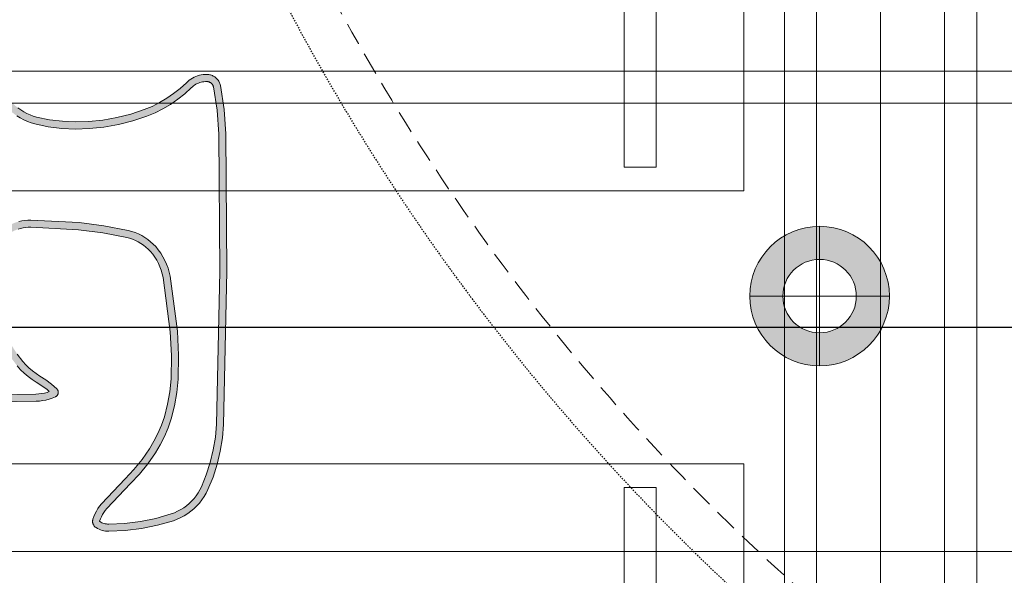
# Model space of a CAD drawing. Header units: millimetres. Extents: x -1097 to 62791, y -9731 to 18031.
# Tile 43 of 59: x 3593 to 4142, y 1780 to 2090. Entities that reach past the tile are written whole.
import ezdxf

# ---------------------------------------------------------------- set-up
doc = ezdxf.new("R2010")
doc.units = ezdxf.units.MM
doc.linetypes.add('DASHED', pattern=[19.05, 12.7, -6.35])
doc.linetypes.add('Hidden 0_75', pattern=[1.5, 0.75, -0.75])
doc.layers.add('ACMV-DUCT-THERMAL-EXT-INS', color=9, linetype='DASHED', true_color=0x808080)
doc.layers.add('RCP LAYOUT', color=9, linetype='Continuous', true_color=0x808080)
for name, color, linetype, lineweight in [('ACMV-XT-DUCT', 7, 'DASHED', 9), ('Ceiling', 14, 'Continuous', 9), ('E Celing Lighting', 5, 'DASHED', 5), ('Lighting (Ceiling)', 160, 'Continuous', 15)]:
    doc.layers.add(name, color=color, linetype=linetype, lineweight=lineweight)

# ---------------------------------------------------------------- blocks, each defined once
blk = doc.blocks.new('kuaryfjeh')
at = {"ltscale": 0.25, "true_color": 0x808080}
h = blk.add_hatch(color=8, dxfattribs=at)
h.dxf.hatch_style = 1
h.paths.add_polyline_path([(-68.969, -14.849), (-69.043, -14.803), (-69.114, -14.752), (-69.181, -14.696), (-69.235, -14.643), (-69.286, -14.588), (-69.333, -14.528), (-69.376, -14.466), (-69.414, -14.401), (-69.448, -14.333), (-69.477, -14.263), (-69.502, -14.192), (-69.521, -14.119), (-69.621, -13.606), (-69.688, -13.087), (-69.742, -12.068), (-69.74, -12.003), (-69.734, -11.939), (-69.724, -11.875), (-69.71, -11.812), (-69.691, -11.75), (-69.669, -11.69), (-69.642, -11.631), (-69.612, -11.574), (-69.578, -11.519), (-69.551, -11.482), (-69.522, -11.447), (-69.49, -11.413), (-69.456, -11.382), (-69.42, -11.353), (-69.382, -11.326), (-69.343, -11.303), (-69.302, -11.281), (-69.26, -11.263), (-69.216, -11.248), (-69.172, -11.235), (-69.126, -11.226), (-68.742, -11.175), (-68.354, -11.159), (-68.154, -11.167), (-67.955, -11.192), (-67.759, -11.234), (-67.558, -11.293), (-67.361, -11.367), (-67.17, -11.454), (-66.995, -11.55), (-66.827, -11.658), (-66.667, -11.779), (-66.587, -11.849), (-66.512, -11.925), (-66.443, -12.007), (-66.38, -12.093), (-66.326, -12.179), (-66.249, -12.299), (-66.167, -12.407), (-66.124, -12.454), (-66.109, -12.409), (-66.094, -12.351), (-66.082, -12.292), (-66.075, -12.233), (-66.071, -12.171), (-66.054, -11.037), (-66.071, -9.903), (-66.075, -9.842), (-66.082, -9.782), (-66.094, -9.723), (-66.109, -9.665), (-66.124, -9.621), (-66.167, -9.667), (-66.249, -9.776), (-66.326, -9.896), (-66.379, -9.981), (-66.442, -10.067), (-66.511, -10.148), (-66.585, -10.224), (-66.664, -10.295), (-66.821, -10.416), (-66.987, -10.524), (-67.159, -10.621), (-67.347, -10.708), (-67.539, -10.781), (-67.737, -10.841), (-67.929, -10.882), (-68.124, -10.908), (-68.32, -10.916), (-68.57, -10.907), (-68.819, -10.88), (-69.065, -10.836), (-69.116, -10.823), (-69.166, -10.806), (-69.215, -10.787), (-69.262, -10.764), (-69.307, -10.737), (-69.351, -10.708), (-69.392, -10.676), (-69.431, -10.641), (-69.468, -10.604), (-69.502, -10.564), (-69.533, -10.522), (-69.576, -10.456), (-69.614, -10.388), (-69.648, -10.317), (-69.676, -10.245), (-69.701, -10.17), (-69.72, -10.094), (-69.734, -10.017), (-69.743, -9.939), (-69.789, -8.866), (-69.736, -7.682), (-69.729, -7.623), (-69.718, -7.566), (-69.704, -7.509), (-69.685, -7.453), (-69.663, -7.399), (-69.637, -7.347), (-69.608, -7.296), (-69.576, -7.248), (-69.54, -7.201), (-69.502, -7.158), (-69.46, -7.116), (-69.411, -7.074), (-69.359, -7.035), (-69.305, -6.999), (-69.249, -6.967), (-69.19, -6.939), (-69.13, -6.915), (-69.068, -6.896), (-69.005, -6.88), (-68.941, -6.869), (-68.876, -6.862), (-67.592, -6.815), (-66.746, -6.864), (-65.924, -7.011), (-65.236, -7.225), (-65.153, -7.26), (-65.075, -7.3), (-65, -7.345), (-64.928, -7.396), (-64.86, -7.451), (-64.8, -7.507), (-64.649, -7.647), (-64.488, -7.769), (-64.48, -7.762), (-64.472, -7.754), (-64.465, -7.746), (-64.459, -7.737), (-64.453, -7.728), (-64.448, -7.719), (-64.443, -7.709), (-64.439, -7.699), (-64.436, -7.689), (-64.433, -7.678), (-64.431, -7.667), (-64.43, -7.657), (-64.407, -7.074), (-64.41, -6.997), (-64.417, -6.92), (-64.43, -6.844), (-64.448, -6.769), (-64.471, -6.695), (-64.499, -6.624), (-64.532, -6.554), (-64.569, -6.487), (-64.594, -6.448), (-64.621, -6.412), (-64.651, -6.378), (-64.683, -6.346), (-64.718, -6.316), (-64.754, -6.289), (-64.792, -6.264), (-64.831, -6.243), (-64.873, -6.224), (-64.915, -6.208), (-64.958, -6.196), (-65.299, -6.122), (-65.644, -6.075), (-65.994, -6.056), (-68.915, -6.03), (-71.905, -6.048), (-72.195, -6.063), (-72.48, -6.102), (-72.762, -6.164), (-72.767, -6.165), (-72.773, -6.168), (-72.779, -6.17), (-72.785, -6.173), (-72.791, -6.177), (-72.796, -6.181), (-72.801, -6.185), (-72.806, -6.189), (-72.811, -6.194), (-72.815, -6.199), (-72.819, -6.205), (-72.822, -6.211), (-72.825, -6.217), (-72.828, -6.223), (-72.831, -6.229), (-72.833, -6.236), (-72.834, -6.242), (-72.835, -6.249), (-72.836, -6.256), (-72.836, -6.263), (-72.836, -6.269), (-72.835, -6.276), (-72.834, -6.283), (-72.832, -6.289), (-72.809, -6.365), (-72.781, -6.439), (-72.748, -6.511), (-72.71, -6.581), (-72.668, -6.648), (-72.621, -6.712), (-72.567, -6.777), (-72.388, -6.993), (-72.224, -7.227), (-72.078, -7.474), (-71.953, -7.731), (-71.869, -7.942), (-71.799, -8.157), (-71.743, -8.377), (-71.702, -8.6), (-71.676, -8.825), (-71.667, -9.036), (-71.673, -9.247), (-71.694, -9.457), (-71.73, -9.665), (-71.781, -9.87), (-71.825, -10.002), (-71.878, -10.131), (-71.94, -10.256), (-72.01, -10.376), (-72.089, -10.491), (-72.176, -10.6), (-72.266, -10.697), (-72.389, -10.833), (-72.495, -10.976), (-72.504, -10.991), (-72.513, -11.008), (-72.521, -11.025), (-72.527, -11.042), (-72.533, -11.06), (-72.537, -11.078), (-72.54, -11.097), (-72.542, -11.116), (-72.543, -11.134), (-72.542, -11.147), (-72.541, -11.16), (-72.539, -11.172), (-72.536, -11.184), (-72.532, -11.196), (-72.527, -11.208), (-72.521, -11.219), (-72.515, -11.23), (-72.508, -11.241), (-72.5, -11.25), (-72.454, -11.299), (-72.405, -11.345), (-72.353, -11.386), (-72.293, -11.427), (-72.228, -11.47), (-72.162, -11.522), (-72.1, -11.578), (-72.041, -11.638), (-71.988, -11.703), (-71.938, -11.771), (-71.894, -11.842), (-71.855, -11.916), (-71.821, -11.993), (-71.792, -12.072), (-71.769, -12.153), (-71.71, -12.433), (-71.674, -12.718), (-71.66, -13.005), (-71.669, -13.292), (-71.701, -13.603), (-71.756, -13.91), (-71.833, -14.213), (-71.931, -14.509), (-72.003, -14.682), (-72.086, -14.85), (-72.181, -15.011), (-72.287, -15.164), (-72.404, -15.31), (-72.527, -15.444), (-72.551, -15.469), (-72.57, -15.493), (-72.587, -15.517), (-72.603, -15.543), (-72.617, -15.569), (-72.629, -15.597), (-72.639, -15.625), (-72.648, -15.654), (-72.654, -15.683), (-72.659, -15.713), (-72.661, -15.743), (-72.662, -15.773), (-72.662, -15.783), (-72.66, -15.793), (-72.659, -15.802), (-72.656, -15.812), (-72.653, -15.821), (-72.65, -15.83), (-72.645, -15.839), (-72.641, -15.848), (-72.635, -15.856), (-72.629, -15.863), (-72.623, -15.871), (-72.616, -15.877), (-72.609, -15.884), (-72.601, -15.89), (-72.593, -15.895), (-72.585, -15.9), (-72.577, -15.904), (-72.568, -15.907), (-72.559, -15.91), (-72.551, -15.912), (-72.055, -15.993), (-71.552, -16.025), (-68.66, -16.045), (-65.44, -15.975), (-65.167, -15.953), (-64.898, -15.91), (-64.632, -15.847), (-64.373, -15.763), (-64.12, -15.66), (-64.054, -15.627), (-63.991, -15.59), (-63.93, -15.549), (-63.873, -15.504), (-63.818, -15.454), (-63.767, -15.401), (-63.72, -15.345), (-63.676, -15.286), (-63.637, -15.223), (-63.602, -15.158), (-63.572, -15.091), (-63.546, -15.022), (-63.452, -14.701), (-63.385, -14.374), (-63.344, -14.042), (-63.331, -13.707), (-63.331, -13.683), (-63.334, -13.658), (-63.338, -13.634), (-63.344, -13.61), (-63.352, -13.586), (-63.361, -13.563), (-63.372, -13.541), (-63.391, -13.516), (-63.44, -13.534), (-63.487, -13.554), (-63.533, -13.578), (-63.577, -13.605), (-63.619, -13.635), (-63.659, -13.668), (-64.185, -14.164), (-64.386, -14.352), (-64.604, -14.529), (-64.835, -14.689), (-65.005, -14.791), (-65.182, -14.88), (-65.364, -14.957), (-65.552, -15.022), (-65.825, -15.094), (-66.103, -15.143), (-66.384, -15.17), (-66.89, -15.179), (-67.396, -15.154), (-68.56, -15), (-68.646, -14.981), (-68.73, -14.956), (-68.812, -14.926), (-68.892, -14.891)], flags=16)
h.paths.add_polyline_path([(-64.437, -7.91), (-64.447, -7.914), (-64.457, -7.916), (-64.467, -7.918), (-64.478, -7.919), (-64.488, -7.92), (-64.499, -7.92), (-64.509, -7.919), (-64.52, -7.917), (-64.53, -7.914), (-64.54, -7.911), (-64.55, -7.907), (-64.56, -7.903), (-64.569, -7.898), (-64.578, -7.892), (-64.746, -7.762), (-64.903, -7.617), (-64.959, -7.564), (-65.019, -7.515), (-65.082, -7.471), (-65.148, -7.431), (-65.217, -7.396), (-65.288, -7.366), (-65.96, -7.157), (-66.763, -7.014), (-67.594, -6.966), (-68.866, -7.012), (-68.92, -7.017), (-68.974, -7.027), (-69.027, -7.04), (-69.079, -7.057), (-69.13, -7.077), (-69.179, -7.1), (-69.227, -7.127), (-69.273, -7.157), (-69.317, -7.19), (-69.358, -7.226), (-69.392, -7.26), (-69.424, -7.297), (-69.454, -7.335), (-69.481, -7.375), (-69.505, -7.417), (-69.526, -7.461), (-69.544, -7.506), (-69.56, -7.552), (-69.572, -7.598), (-69.581, -7.646), (-69.587, -7.694), (-69.639, -8.866), (-69.594, -9.927), (-69.586, -9.995), (-69.573, -10.062), (-69.556, -10.129), (-69.535, -10.194), (-69.51, -10.257), (-69.481, -10.319), (-69.447, -10.379), (-69.41, -10.436), (-69.385, -10.47), (-69.357, -10.502), (-69.328, -10.533), (-69.296, -10.561), (-69.263, -10.586), (-69.228, -10.61), (-69.191, -10.631), (-69.153, -10.649), (-69.114, -10.665), (-69.074, -10.678), (-69.033, -10.689), (-68.798, -10.732), (-68.56, -10.757), (-68.32, -10.766), (-68.137, -10.758), (-67.954, -10.734), (-67.775, -10.695), (-67.588, -10.639), (-67.405, -10.569), (-67.228, -10.487), (-67.064, -10.396), (-66.908, -10.293), (-66.76, -10.18), (-66.688, -10.116), (-66.622, -10.048), (-66.56, -9.974), (-66.504, -9.897), (-66.453, -9.816), (-66.373, -9.69), (-66.282, -9.571), (-66.182, -9.461), (-66.177, -9.456), (-66.171, -9.452), (-66.166, -9.448), (-66.16, -9.444), (-66.154, -9.441), (-66.147, -9.438), (-66.141, -9.436), (-66.134, -9.434), (-66.128, -9.432), (-66.121, -9.431), (-66.114, -9.43), (-66.107, -9.43), (-66.1, -9.431), (-66.093, -9.431), (-66.087, -9.433), (-66.08, -9.434), (-66.073, -9.436), (-66.067, -9.439), (-66.061, -9.442), (-66.055, -9.445), (-66.049, -9.449), (-66.043, -9.453), (-66.038, -9.458), (-66.033, -9.463), (-66.029, -9.468), (-66.025, -9.474), (-66.021, -9.479), (-66.017, -9.485), (-66.014, -9.492), (-65.988, -9.556), (-65.965, -9.622), (-65.948, -9.69), (-65.934, -9.758), (-65.925, -9.828), (-65.921, -9.898), (-65.904, -11.037), (-65.921, -12.177), (-65.925, -12.247), (-65.934, -12.316), (-65.948, -12.385), (-65.965, -12.452), (-65.988, -12.519), (-66.014, -12.583), (-66.017, -12.589), (-66.021, -12.595), (-66.025, -12.601), (-66.029, -12.607), (-66.033, -12.612), (-66.038, -12.617), (-66.043, -12.621), (-66.049, -12.626), (-66.055, -12.629), (-66.061, -12.633), (-66.067, -12.636), (-66.073, -12.638), (-66.08, -12.64), (-66.087, -12.642), (-66.093, -12.643), (-66.1, -12.644), (-66.107, -12.645), (-66.114, -12.644), (-66.121, -12.644), (-66.128, -12.643), (-66.134, -12.641), (-66.141, -12.639), (-66.147, -12.637), (-66.154, -12.634), (-66.16, -12.631), (-66.166, -12.627), (-66.171, -12.623), (-66.177, -12.619), (-66.182, -12.614), (-66.282, -12.504), (-66.373, -12.385), (-66.453, -12.259), (-66.504, -12.177), (-66.561, -12.1), (-66.623, -12.027), (-66.69, -11.958), (-66.762, -11.895), (-66.913, -11.781), (-67.072, -11.679), (-67.238, -11.588), (-67.419, -11.505), (-67.605, -11.436), (-67.796, -11.379), (-67.98, -11.34), (-68.166, -11.317), (-68.354, -11.309), (-68.729, -11.325), (-69.101, -11.374), (-69.136, -11.381), (-69.171, -11.391), (-69.205, -11.403), (-69.238, -11.417), (-69.27, -11.433), (-69.3, -11.452), (-69.33, -11.473), (-69.358, -11.495), (-69.384, -11.52), (-69.409, -11.546), (-69.432, -11.574), (-69.453, -11.603), (-69.482, -11.649), (-69.508, -11.697), (-69.53, -11.747), (-69.549, -11.798), (-69.565, -11.85), (-69.577, -11.903), (-69.585, -11.957), (-69.59, -12.012), (-69.591, -12.066), (-69.538, -13.073), (-69.473, -13.582), (-69.375, -14.085), (-69.358, -14.148), (-69.337, -14.21), (-69.312, -14.271), (-69.282, -14.329), (-69.249, -14.385), (-69.212, -14.439), (-69.172, -14.491), (-69.128, -14.539), (-69.081, -14.584), (-69.022, -14.633), (-68.959, -14.679), (-68.894, -14.72), (-68.826, -14.756), (-68.756, -14.787), (-68.683, -14.814), (-68.609, -14.835), (-68.534, -14.852), (-67.382, -15.004), (-66.888, -15.029), (-66.393, -15.02), (-66.123, -14.994), (-65.857, -14.947), (-65.595, -14.879), (-65.418, -14.817), (-65.245, -14.744), (-65.077, -14.659), (-64.916, -14.563), (-64.694, -14.409), (-64.485, -14.239), (-64.288, -14.054), (-63.758, -13.555), (-63.71, -13.515), (-63.66, -13.479), (-63.607, -13.447), (-63.552, -13.419), (-63.495, -13.394), (-63.436, -13.373), (-63.426, -13.371), (-63.416, -13.369), (-63.406, -13.367), (-63.396, -13.366), (-63.385, -13.366), (-63.375, -13.367), (-63.365, -13.368), (-63.355, -13.37), (-63.345, -13.373), (-63.335, -13.376), (-63.326, -13.38), (-63.316, -13.385), (-63.307, -13.39), (-63.299, -13.395), (-63.291, -13.402), (-63.283, -13.409), (-63.275, -13.416), (-63.269, -13.424), (-63.262, -13.432), (-63.257, -13.44), (-63.239, -13.471), (-63.224, -13.503), (-63.211, -13.535), (-63.2, -13.569), (-63.191, -13.603), (-63.185, -13.637), (-63.182, -13.672), (-63.18, -13.707), (-63.195, -14.054), (-63.237, -14.398), (-63.306, -14.737), (-63.403, -15.07), (-63.433, -15.149), (-63.468, -15.225), (-63.507, -15.299), (-63.552, -15.37), (-63.602, -15.438), (-63.656, -15.502), (-63.714, -15.562), (-63.776, -15.618), (-63.842, -15.67), (-63.911, -15.717), (-63.983, -15.759), (-64.058, -15.797), (-64.321, -15.904), (-64.592, -15.991), (-64.868, -16.057), (-65.149, -16.102), (-65.432, -16.125), (-68.658, -16.195), (-71.557, -16.175), (-72.072, -16.142), (-72.581, -16.059), (-72.6, -16.054), (-72.619, -16.048), (-72.637, -16.041), (-72.655, -16.032), (-72.672, -16.023), (-72.688, -16.012), (-72.704, -16), (-72.719, -15.987), (-72.733, -15.973), (-72.746, -15.958), (-72.758, -15.942), (-72.769, -15.926), (-72.778, -15.909), (-72.787, -15.891), (-72.794, -15.872), (-72.8, -15.854), (-72.805, -15.834), (-72.809, -15.815), (-72.811, -15.795), (-72.812, -15.775), (-72.811, -15.735), (-72.808, -15.695), (-72.802, -15.656), (-72.793, -15.617), (-72.782, -15.578), (-72.768, -15.541), (-72.752, -15.504), (-72.734, -15.469), (-72.713, -15.435), (-72.69, -15.402), (-72.665, -15.371), (-72.637, -15.342), (-72.518, -15.212), (-72.408, -15.075), (-72.308, -14.93), (-72.218, -14.778), (-72.139, -14.62), (-72.072, -14.457), (-71.977, -14.171), (-71.903, -13.879), (-71.85, -13.582), (-71.819, -13.282), (-71.81, -13.006), (-71.824, -12.731), (-71.858, -12.458), (-71.914, -12.189), (-71.935, -12.118), (-71.96, -12.049), (-71.99, -11.982), (-72.024, -11.917), (-72.063, -11.854), (-72.106, -11.795), (-72.153, -11.739), (-72.204, -11.686), (-72.258, -11.637), (-72.316, -11.592), (-72.377, -11.551), (-72.441, -11.507), (-72.503, -11.459), (-72.56, -11.406), (-72.613, -11.348), (-72.628, -11.33), (-72.641, -11.311), (-72.653, -11.291), (-72.663, -11.27), (-72.672, -11.249), (-72.68, -11.227), (-72.685, -11.204), (-72.689, -11.181), (-72.692, -11.158), (-72.693, -11.134), (-72.692, -11.106), (-72.689, -11.077), (-72.684, -11.049), (-72.678, -11.021), (-72.669, -10.994), (-72.659, -10.967), (-72.648, -10.941), (-72.634, -10.916), (-72.619, -10.892), (-72.505, -10.738), (-72.377, -10.596), (-72.29, -10.502), (-72.21, -10.401), (-72.137, -10.295), (-72.072, -10.185), (-72.014, -10.069), (-71.966, -9.95), (-71.925, -9.828), (-71.877, -9.634), (-71.842, -9.436), (-71.822, -9.237), (-71.817, -9.037), (-71.826, -8.837), (-71.851, -8.622), (-71.89, -8.409), (-71.943, -8.199), (-72.01, -7.993), (-72.09, -7.792), (-72.211, -7.545), (-72.35, -7.308), (-72.508, -7.084), (-72.682, -6.873), (-72.74, -6.804), (-72.792, -6.732), (-72.84, -6.657), (-72.882, -6.579), (-72.92, -6.497), (-72.951, -6.414), (-72.977, -6.328), (-72.981, -6.312), (-72.984, -6.296), (-72.986, -6.279), (-72.986, -6.263), (-72.986, -6.246), (-72.984, -6.23), (-72.981, -6.213), (-72.978, -6.197), (-72.973, -6.181), (-72.967, -6.166), (-72.96, -6.151), (-72.952, -6.136), (-72.944, -6.122), (-72.934, -6.108), (-72.924, -6.096), (-72.912, -6.083), (-72.9, -6.072), (-72.888, -6.062), (-72.874, -6.052), (-72.86, -6.043), (-72.846, -6.036), (-72.831, -6.029), (-72.815, -6.023), (-72.799, -6.018), (-72.506, -5.954), (-72.209, -5.913), (-71.91, -5.898), (-68.915, -5.88), (-65.989, -5.906), (-65.63, -5.926), (-65.273, -5.974), (-64.921, -6.05), (-64.867, -6.066), (-64.815, -6.085), (-64.764, -6.109), (-64.715, -6.135), (-64.668, -6.166), (-64.623, -6.199), (-64.581, -6.236), (-64.541, -6.275), (-64.505, -6.318), (-64.471, -6.362), (-64.44, -6.409), (-64.398, -6.486), (-64.361, -6.565), (-64.33, -6.646), (-64.304, -6.729), (-64.283, -6.814), (-64.269, -6.9), (-64.26, -6.987), (-64.257, -7.074), (-64.281, -7.668), (-64.283, -7.689), (-64.287, -7.709), (-64.292, -7.73), (-64.298, -7.749), (-64.306, -7.769), (-64.314, -7.787), (-64.324, -7.806), (-64.336, -7.823), (-64.348, -7.84), (-64.362, -7.855), (-64.376, -7.87), (-64.391, -7.884), (-64.4, -7.891), (-64.408, -7.897), (-64.418, -7.902), (-64.427, -7.906)])
at = {"layer": 'E Celing Lighting', "color": 8, "true_color": 0x808080}
for points in [[(-65.904, -11.037), (-65.921, -12.177), (-65.925, -12.247), (-65.934, -12.316), (-65.948, -12.385), (-65.965, -12.452), (-65.988, -12.519), (-66.014, -12.583), (-66.017, -12.589), (-66.021, -12.595), (-66.025, -12.601), (-66.029, -12.607), (-66.033, -12.612), (-66.038, -12.617), (-66.043, -12.621), (-66.049, -12.626), (-66.055, -12.629), (-66.061, -12.633), (-66.067, -12.636), (-66.073, -12.638), (-66.08, -12.64), (-66.087, -12.642), (-66.093, -12.643), (-66.1, -12.644), (-66.107, -12.645), (-66.114, -12.644), (-66.121, -12.644), (-66.128, -12.643), (-66.134, -12.641), (-66.141, -12.639), (-66.147, -12.637), (-66.154, -12.634), (-66.16, -12.631), (-66.166, -12.627), (-66.171, -12.623), (-66.177, -12.619), (-66.182, -12.614), (-66.282, -12.504), (-66.373, -12.385), (-66.453, -12.259), (-66.504, -12.177), (-66.561, -12.1), (-66.623, -12.027), (-66.69, -11.958), (-66.762, -11.895), (-66.913, -11.781)], [(-69.549, -11.798), (-69.565, -11.85), (-69.577, -11.903), (-69.585, -11.957), (-69.59, -12.012), (-69.591, -12.066), (-69.538, -13.073), (-69.473, -13.582), (-69.375, -14.085), (-69.358, -14.148), (-69.337, -14.21), (-69.312, -14.271), (-69.282, -14.329), (-69.249, -14.385), (-69.212, -14.439), (-69.172, -14.491), (-69.128, -14.539), (-69.081, -14.584), (-69.022, -14.633), (-68.959, -14.679), (-68.894, -14.72), (-68.826, -14.756), (-68.756, -14.787), (-68.683, -14.814), (-68.609, -14.835), (-68.534, -14.852), (-67.382, -15.004), (-66.888, -15.029), (-66.393, -15.02), (-66.123, -14.994), (-65.857, -14.947), (-65.595, -14.879), (-65.418, -14.817), (-65.245, -14.744), (-65.077, -14.659), (-64.916, -14.563), (-64.694, -14.409), (-64.485, -14.239), (-64.288, -14.054), (-63.758, -13.555), (-63.71, -13.515), (-63.66, -13.479), (-63.607, -13.447), (-63.552, -13.419), (-63.495, -13.394), (-63.436, -13.373), (-63.426, -13.371), (-63.416, -13.369), (-63.406, -13.367), (-63.396, -13.366), (-63.385, -13.366), (-63.375, -13.367), (-63.365, -13.368), (-63.355, -13.37), (-63.345, -13.373), (-63.335, -13.376), (-63.326, -13.38), (-63.316, -13.385), (-63.307, -13.39), (-63.299, -13.395), (-63.291, -13.402), (-63.283, -13.409), (-63.275, -13.416), (-63.269, -13.424), (-63.262, -13.432), (-63.257, -13.44), (-63.239, -13.471), (-63.224, -13.503), (-63.211, -13.535), (-63.2, -13.569), (-63.191, -13.603), (-63.185, -13.637), (-63.182, -13.672), (-63.18, -13.707), (-63.195, -14.054), (-63.237, -14.398), (-63.306, -14.737), (-63.403, -15.07), (-63.433, -15.149), (-63.468, -15.225), (-63.507, -15.299), (-63.552, -15.37), (-63.602, -15.438), (-63.656, -15.502), (-63.714, -15.562), (-63.776, -15.618), (-63.842, -15.67), (-63.911, -15.717), (-63.983, -15.759), (-64.058, -15.797), (-64.321, -15.904), (-64.592, -15.991), (-64.868, -16.057), (-65.149, -16.102), (-65.432, -16.125), (-68.658, -16.195), (-71.557, -16.175), (-72.072, -16.142), (-72.581, -16.059), (-72.6, -16.054), (-72.619, -16.048), (-72.637, -16.041), (-72.655, -16.032), (-72.672, -16.023), (-72.688, -16.012), (-72.704, -16), (-72.719, -15.987), (-72.733, -15.973), (-72.746, -15.958), (-72.758, -15.942), (-72.769, -15.926), (-72.778, -15.909), (-72.787, -15.891), (-72.794, -15.872), (-72.8, -15.854), (-72.805, -15.834), (-72.809, -15.815), (-72.811, -15.795), (-72.812, -15.775), (-72.811, -15.735), (-72.808, -15.695), (-72.802, -15.656), (-72.793, -15.617), (-72.782, -15.578), (-72.768, -15.541), (-72.752, -15.504), (-72.734, -15.469), (-72.713, -15.435), (-72.69, -15.402), (-72.665, -15.371), (-72.637, -15.342), (-72.518, -15.212), (-72.408, -15.075), (-72.308, -14.93), (-72.218, -14.778), (-72.139, -14.62), (-72.072, -14.457), (-71.977, -14.171), (-71.903, -13.879), (-71.85, -13.582), (-71.819, -13.282), (-71.81, -13.006), (-71.824, -12.731), (-71.858, -12.458), (-71.914, -12.189), (-71.935, -12.118), (-71.96, -12.049), (-71.99, -11.982), (-72.024, -11.917), (-72.063, -11.854), (-72.106, -11.795)], [(-66.667, -11.779), (-66.587, -11.849), (-66.512, -11.925), (-66.443, -12.007), (-66.38, -12.093), (-66.326, -12.179), (-66.249, -12.299), (-66.167, -12.407), (-66.124, -12.454), (-66.109, -12.409), (-66.094, -12.351), (-66.082, -12.292), (-66.075, -12.233), (-66.071, -12.171), (-66.054, -11.037)], [(-71.938, -11.771), (-71.894, -11.842), (-71.855, -11.916), (-71.821, -11.993), (-71.792, -12.072), (-71.769, -12.153), (-71.71, -12.433), (-71.674, -12.718), (-71.66, -13.005), (-71.669, -13.292), (-71.701, -13.603), (-71.756, -13.91), (-71.833, -14.213), (-71.931, -14.509), (-72.003, -14.682), (-72.086, -14.85), (-72.181, -15.011), (-72.287, -15.164), (-72.404, -15.31), (-72.527, -15.444), (-72.551, -15.469), (-72.57, -15.493), (-72.587, -15.517), (-72.603, -15.543), (-72.617, -15.569), (-72.629, -15.597), (-72.639, -15.625), (-72.648, -15.654), (-72.654, -15.683), (-72.659, -15.713), (-72.661, -15.743), (-72.662, -15.773), (-72.662, -15.783), (-72.66, -15.793), (-72.659, -15.802), (-72.656, -15.812), (-72.653, -15.821), (-72.65, -15.83), (-72.645, -15.839), (-72.641, -15.848), (-72.635, -15.856), (-72.629, -15.863), (-72.623, -15.871), (-72.616, -15.877), (-72.609, -15.884), (-72.601, -15.89), (-72.593, -15.895), (-72.585, -15.9), (-72.577, -15.904), (-72.568, -15.907), (-72.559, -15.91), (-72.551, -15.912), (-72.055, -15.993), (-71.552, -16.025), (-68.66, -16.045), (-65.44, -15.975), (-65.167, -15.953), (-64.898, -15.91), (-64.632, -15.847), (-64.373, -15.763), (-64.12, -15.66), (-64.054, -15.627), (-63.991, -15.59), (-63.93, -15.549), (-63.873, -15.504), (-63.818, -15.454), (-63.767, -15.401), (-63.72, -15.345), (-63.676, -15.286), (-63.637, -15.223), (-63.602, -15.158), (-63.572, -15.091), (-63.546, -15.022), (-63.452, -14.701), (-63.385, -14.374), (-63.344, -14.042), (-63.331, -13.707), (-63.331, -13.683), (-63.334, -13.658), (-63.338, -13.634), (-63.344, -13.61), (-63.352, -13.586), (-63.361, -13.563), (-63.372, -13.541), (-63.391, -13.516), (-63.44, -13.534), (-63.487, -13.554), (-63.533, -13.578), (-63.577, -13.605), (-63.619, -13.635), (-63.659, -13.668), (-64.185, -14.164), (-64.386, -14.352), (-64.604, -14.529), (-64.835, -14.689), (-65.005, -14.791), (-65.182, -14.88), (-65.364, -14.957), (-65.552, -15.022), (-65.825, -15.094), (-66.103, -15.143), (-66.384, -15.17), (-66.89, -15.179), (-67.396, -15.154), (-68.56, -15), (-68.646, -14.981), (-68.73, -14.956), (-68.812, -14.926), (-68.892, -14.891), (-68.969, -14.849), (-69.043, -14.803), (-69.114, -14.752), (-69.181, -14.696), (-69.235, -14.643), (-69.286, -14.588), (-69.333, -14.528), (-69.376, -14.466), (-69.414, -14.401), (-69.448, -14.333), (-69.477, -14.263), (-69.502, -14.192), (-69.521, -14.119), (-69.621, -13.606), (-69.688, -13.087), (-69.742, -12.068), (-69.74, -12.003), (-69.734, -11.939), (-69.724, -11.875), (-69.71, -11.812)]]:
    blk.add_lwpolyline(points, dxfattribs=at)
blk = doc.blocks.new('cl')
at = {"layer": 'Lighting (Ceiling)', "true_color": 0x808080}
h = blk.add_hatch(color=8, dxfattribs=at)
h.dxf.hatch_style = 1
h.paths.add_polyline_path([(1.533, 0.03, 1), (-1.533, 0.03, 1)])
h.paths.add_polyline_path([(-0.806, 0.03, -1), (0.806, 0.03, -1)], flags=16)
at = {"layer": 'Lighting (Ceiling)', "color": 8, "true_color": 0x808080}
for p, q in [((0, 1.562), (0, -1.503)), ((-1.533, 0.03), (1.533, 0.03))]:
    blk.add_line(p, q, dxfattribs=at)
for radius in [1.533, 0.806]:
    blk.add_circle((0, 0.03), radius, dxfattribs=at)
blk = doc.blocks.new('iserb jk')
at = {"layer": 'E Celing Lighting'}
blk.add_blockref('cl', (1718025.45, -79955.215), dxfattribs=at)
blk = doc.blocks.new('ceiling inst 2')
at = {"color": 8, "lineweight": 0, "ltscale": 0.25, "true_color": 0x808080}
for points in [[(1722740.061, -79108.617), (1722783.851, -79108.617), (1722783.851, -79057.793), (1722740.061, -79057.793)], [(1722743.061, -79105.617), (1722780.851, -79105.617), (1722780.851, -79060.793), (1722743.061, -79060.793)]]:
    blk.add_lwpolyline(points, close=True, dxfattribs=at)
at = {"layer": 'Ceiling', "color": 8, "lineweight": 0, "ltscale": 0.25, "true_color": 0x808080}
for points in [[(1722741.468, -79108.617), (1722742.172, -79108.617), (1722742.172, -79057.793), (1722741.468, -79057.793)], [(1722782.444, -79108.617), (1722781.74, -79108.617), (1722781.74, -79057.793), (1722782.444, -79057.793)], [(1722744.986, -79105.098), (1722745.69, -79105.098), (1722745.69, -79061.312), (1722744.986, -79061.312)], [(1722783.851, -79063.423), (1722740.061, -79063.423), (1722740.061, -79062.719), (1722783.851, -79062.719)]]:
    blk.add_lwpolyline(points, close=True, dxfattribs=at)
blk = doc.blocks.new('grid 2')
at = {"color": 8, "true_color": 0x808080, "rotation": 180}
for p in [(3444354.934, -157847.453), (3444398.724, -157847.453)]:
    blk.add_blockref('ceiling inst 2', p, dxfattribs=at)
at = {"color": 8, "true_color": 0x808080, "xscale": -1}
for p in [(3444354.934, 268.134), (3444398.724, 268.134)]:
    blk.add_blockref('ceiling inst 2', p, dxfattribs=at)
blk = doc.blocks.new('IRISH HOUSE-RCP LAYOUT')
at = {"xscale": 25.4, "yscale": 25.4, "zscale": 25.4}
blk.add_blockref('grid 2', (-43724944.67, 2003175.56), dxfattribs=at)
at = {"layer": 'E Celing Lighting', "color": 8, "true_color": 0x808080, "xscale": 25.4, "yscale": 25.4, "zscale": 25.4}
blk.add_blockref('iserb jk', (-43633807.28, 2032797.32), dxfattribs=at)
at = {"layer": 'E Celing Lighting', "color": 8, "true_color": 0x808080, "xscale": -26.46582335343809, "yscale": 26.46582335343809, "zscale": 26.46582335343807, "rotation": 90}
blk.add_blockref('kuaryfjeh', (3280.06, 132.29), dxfattribs=at)
blk = doc.blocks.new('A$C4ac76d66')
at = {"layer": 'ACMV-DUCT-THERMAL-EXT-INS', "linetype": 'Hidden 0_75'}
blk.add_arc((-5644.38, 2729.9), 1225, 180.76357, 270.76357, dxfattribs=at)
blk.add_arc((-5644.38, 2729.9), 1225, 180.76357, 270.76357, dxfattribs=at)
at = {"layer": 'ACMV-XT-DUCT'}
blk.add_arc((-5644.38, 2729.9), 1200, 180.76357, 270.76357, dxfattribs=at)
blk.add_arc((-5644.38, 2729.9), 1200, 180.76357, 270.76357, dxfattribs=at)

msp = doc.modelspace()

# ---------------------------------------------------------------- block references
at = {"color": 8, "true_color": 0x808080}
msp.add_blockref('A$C4ac76d66', (10470.26, -61.44), dxfattribs=at)
at = {"layer": 'RCP LAYOUT'}
msp.add_blockref('IRISH HOUSE-RCP LAYOUT', (0, 0), dxfattribs=at)

doc.saveas('drawing.dxf')
